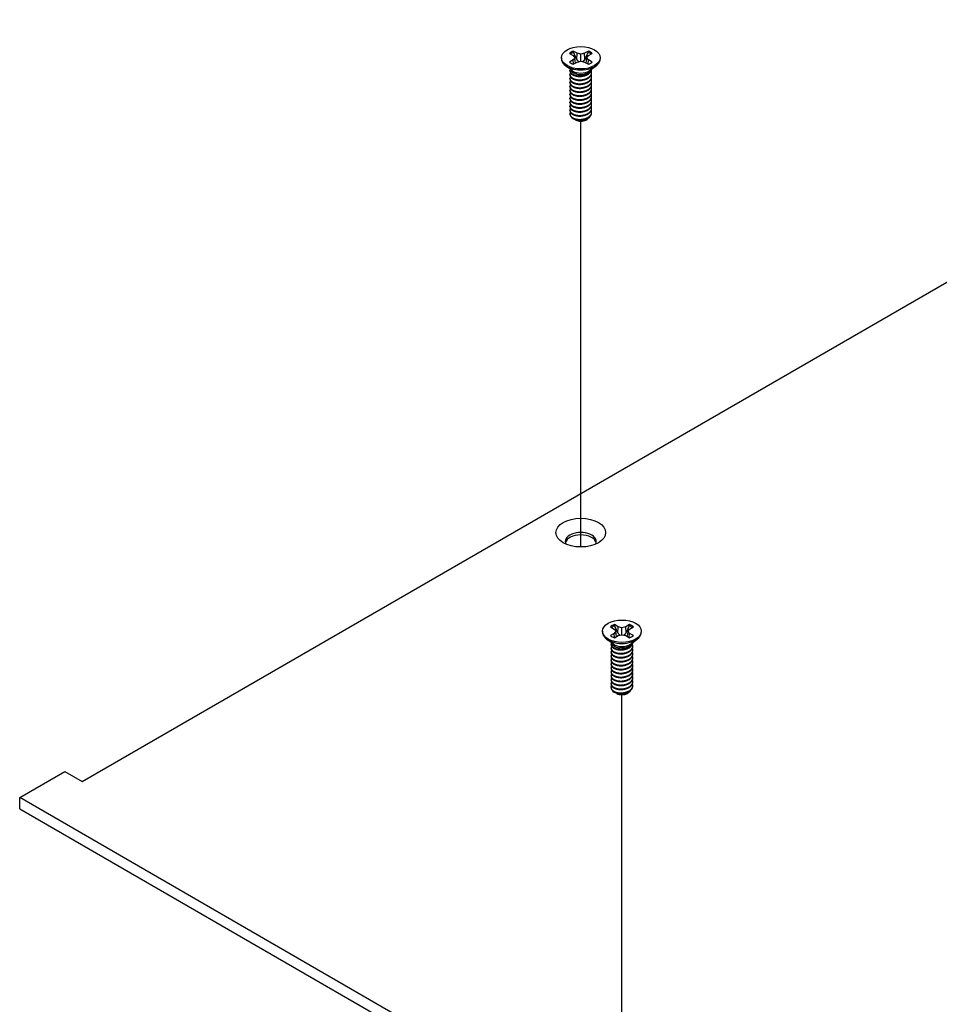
# Model space of a CAD drawing. Header units: millimetres. Extents: x 64 to 1798, y 64 to 1387.
# Tile 58 of 65: x 1208 to 1304, y 1118 to 1221. Entities that reach past the tile are written whole.
import ezdxf

# ---------------------------------------------------------------- set-up
doc = ezdxf.new("R2010")
doc.units = ezdxf.units.MM
doc.header["$LTSCALE"] = 6.666667
doc.layers.add('Tweak Trail (ANSI)', color=7, linetype='Continuous', lineweight=25)
doc.layers.add('Visible (ANSI)', color=7, linetype='Continuous', lineweight=25)

msp = doc.modelspace()

# ---------------------------------------------------------------- linework, layer by layer
at = {"layer": 'Tweak Trail (ANSI)'}
for p, q in [((1266.7254, 1165.6884), (1266.7254, 1210.305)), ((1271.036, 1105.5868), (1271.036, 1150.2034))]:
    msp.add_line(p, q, dxfattribs=at)
at = {"layer": 'Visible (ANSI)'}
for p, q in [((1214.4474, 1141.1212), (1513.0373, 1313.5121)), ((1266.331, 1217.4268), (1265.9351, 1217.6554)), ((1267.5187, 1217.6554), (1267.1228, 1217.4268)), ((1264.6949, 1216.9637), (1264.6949, 1216.8492)), ((1265.529, 1217.4209), (1265.9248, 1217.1923)), ((1265.9248, 1216.7352), (1265.529, 1216.5066)), ((1265.9248, 1217.1923), (1266.0888, 1216.9637)), ((1266.0888, 1216.9637), (1265.9248, 1216.7352)), ((1265.964, 1216.2888), (1265.9248, 1216.7352)), ((1266.1544, 1216.3987), (1266.0888, 1216.9637)), ((1266.2935, 1216.7773), (1266.331, 1217.4268)), ((1266.7269, 1217.3321), (1266.331, 1217.4268)), ((1266.331, 1216.5007), (1266.7269, 1216.5954)), ((1267.1228, 1217.4268), (1266.7269, 1217.3321)), ((1266.7269, 1216.5954), (1266.7269, 1217.3321)), ((1266.7269, 1216.5954), (1267.1228, 1216.5007)), ((1267.1602, 1216.7773), (1267.1228, 1217.4268)), ((1267.2994, 1216.3987), (1267.3649, 1216.9637)), ((1267.3649, 1216.9637), (1267.5289, 1217.1923)), ((1267.5289, 1216.7352), (1267.3649, 1216.9637)), ((1267.4897, 1216.2888), (1267.5289, 1216.7352)), ((1267.5289, 1217.1923), (1267.9248, 1217.4209)), ((1267.9248, 1216.5066), (1267.5289, 1216.7352)), ((1268.7589, 1216.9637), (1268.7589, 1216.8492)), ((1265.8293, 1215.6056), (1265.1241, 1216.1281)), ((1265.589, 1215.5645), (1265.589, 1215.6163)), ((1265.9351, 1216.2721), (1266.331, 1216.5007)), ((1267.1228, 1216.5007), (1267.5187, 1216.2721)), ((1267.6244, 1215.6056), (1268.3297, 1216.1281)), ((1267.8648, 1215.7719), (1267.8648, 1215.7837)), ((1265.589, 1215.1497), (1265.589, 1215.2015)), ((1265.589, 1214.7349), (1265.589, 1214.7868)), ((1266.0251, 1215.3282), (1265.9223, 1215.3876)), ((1267.4864, 1215.3616), (1267.5315, 1215.3876)), ((1267.8648, 1215.3571), (1267.8648, 1215.4089)), ((1267.8648, 1214.9423), (1267.8648, 1214.9941)), ((1267.8648, 1214.5275), (1267.8648, 1214.5794)), ((1265.589, 1214.3201), (1265.589, 1214.372)), ((1265.589, 1213.9053), (1265.589, 1213.9572)), ((1265.589, 1213.4906), (1265.589, 1213.5424)), ((1267.8648, 1214.1127), (1267.8648, 1214.1646)), ((1267.8648, 1213.698), (1267.8648, 1213.7498)), ((1265.589, 1213.0758), (1265.589, 1213.1276)), ((1265.589, 1212.661), (1265.589, 1212.7129)), ((1267.8648, 1213.2832), (1267.8648, 1213.335)), ((1267.8648, 1212.8684), (1267.8648, 1212.9202)), ((1267.8648, 1212.4536), (1267.8648, 1212.5055)), ((1265.589, 1212.2462), (1265.589, 1212.2981)), ((1265.589, 1211.8314), (1265.589, 1211.8833)), ((1265.589, 1211.4167), (1265.589, 1211.4685)), ((1267.8648, 1212.0388), (1267.8648, 1212.0907)), ((1267.8648, 1211.6241), (1267.8648, 1211.6759)), ((1265.589, 1211.0531), (1265.589, 1211.0537)), ((1266.1917, 1210.433), (1266.1245, 1210.4718)), ((1267.2621, 1210.433), (1267.3871, 1210.5052)), ((1267.8648, 1211.2093), (1267.8648, 1211.2611)), ((1269.0054, 1156.8621), (1269.0054, 1156.7476)), ((1269.8395, 1157.3192), (1270.2354, 1157.0906)), ((1270.2354, 1157.0906), (1270.3994, 1156.8621)), ((1270.3994, 1156.8621), (1270.2354, 1156.6335)), ((1270.6415, 1157.3251), (1270.2456, 1157.5537)), ((1270.4649, 1156.297), (1270.3994, 1156.8621)), ((1270.6041, 1156.6757), (1270.6415, 1157.3251)), ((1271.0374, 1157.2305), (1270.6415, 1157.3251)), ((1271.4333, 1157.3251), (1271.0374, 1157.2305)), ((1271.0374, 1156.4937), (1271.0374, 1157.2305)), ((1271.8292, 1157.5537), (1271.4333, 1157.3251)), ((1271.4707, 1156.6757), (1271.4333, 1157.3251)), ((1271.6099, 1156.297), (1271.6755, 1156.8621)), ((1271.6755, 1156.8621), (1271.8394, 1157.0906)), ((1271.8394, 1156.6335), (1271.6755, 1156.8621)), ((1271.8394, 1157.0906), (1272.2353, 1157.3192)), ((1273.0694, 1156.8621), (1273.0694, 1156.7476)), ((1270.1398, 1155.5039), (1269.4346, 1156.0264)), ((1270.2354, 1156.6335), (1269.8395, 1156.4049)), ((1270.2745, 1156.1872), (1270.2354, 1156.6335)), ((1270.2456, 1156.1705), (1270.6415, 1156.399)), ((1270.6415, 1156.399), (1271.0374, 1156.4937)), ((1271.0374, 1156.4937), (1271.4333, 1156.399)), ((1271.4333, 1156.399), (1271.8292, 1156.1705)), ((1271.8003, 1156.1872), (1271.8394, 1156.6335)), ((1272.2353, 1156.4049), (1271.8394, 1156.6335)), ((1271.935, 1155.5039), (1272.6402, 1156.0264)), ((1269.8995, 1155.4628), (1269.8995, 1155.5147)), ((1269.8995, 1155.048), (1269.8995, 1155.0999)), ((1269.8995, 1154.6332), (1269.8995, 1154.6851)), ((1270.3356, 1155.2265), (1270.2328, 1155.2859)), ((1271.797, 1155.2599), (1271.842, 1155.2859)), ((1272.1753, 1155.6702), (1272.1753, 1155.682)), ((1272.1753, 1155.2554), (1272.1753, 1155.3073)), ((1272.1753, 1154.8406), (1272.1753, 1154.8925)), ((1269.8995, 1154.2185), (1269.8995, 1154.2703)), ((1269.8995, 1153.8037), (1269.8995, 1153.8555)), ((1272.1753, 1154.4259), (1272.1753, 1154.4777)), ((1272.1753, 1154.0111), (1272.1753, 1154.0629)), ((1272.1753, 1153.5963), (1272.1753, 1153.6481)), ((1269.8995, 1153.3889), (1269.8995, 1153.4408)), ((1269.8995, 1152.9741), (1269.8995, 1153.026)), ((1269.8995, 1152.5593), (1269.8995, 1152.6112)), ((1272.1753, 1153.1815), (1272.1753, 1153.2334)), ((1272.1753, 1152.7667), (1272.1753, 1152.8186)), ((1269.8995, 1152.1446), (1269.8995, 1152.1964)), ((1269.8995, 1151.7298), (1269.8995, 1151.7816)), ((1272.1753, 1152.352), (1272.1753, 1152.4038)), ((1272.1753, 1151.9372), (1272.1753, 1151.989)), ((1272.1753, 1151.5224), (1272.1753, 1151.5742)), ((1269.8995, 1151.315), (1269.8995, 1151.3669)), ((1269.8995, 1150.9515), (1269.8995, 1150.9521)), ((1272.1753, 1151.1076), (1272.1753, 1151.1595)), ((1270.5022, 1150.3314), (1270.435, 1150.3702)), ((1271.5726, 1150.3314), (1271.6976, 1150.4035)), ((1207.9098, 1139.4206), (1212.6514, 1142.1581)), ((1212.6514, 1142.1581), (1214.4474, 1141.1212)), ((1441.9856, 1004.2769), (1207.9098, 1139.4206)), ((1207.9098, 1138.2426), (1207.9098, 1139.4206)), ((1207.9098, 1138.2426), (1441.9856, 1003.0989))]:
    msp.add_line(p, q, dxfattribs=at)
for centre, major_axis in [((1266.7269, 1216.9637), (-2.032, 0)), ((1266.7269, 1167.1901), (2.601, 0)), ((1271.0374, 1156.8621), (-2.032, 0))]:
    msp.add_ellipse(centre, major_axis=major_axis, ratio=0.57735027, dxfattribs=at)
for centre, major_axis, start_param, end_param in [((1266.7269, 1216.9637), (-1.4359, 0), 5.29642922, 5.69914506), ((1266.7269, 1216.9637), (-1.4359, 0), 3.7256329, 4.12834874), ((1266.7269, 1216.8492), (2.032, 0), 3.14159265, 6.28318531), ((1266.7269, 1216.85), (1.3986, 0), 2.15828086, 2.46214233), ((1266.7269, 1216.85), (1.3986, 0), 0.67945032, 0.98331179), ((1266.7269, 1216.9637), (1.4359, 0), 3.7256329, 4.12834874), ((1266.7269, 1215.8521), (-1.1379, 0), 0.11253944, 3.02905321), ((1266.7269, 1216.0094), (-1.1379, 0), 0.66197837, 2.47961428), ((1266.7269, 1216.9637), (1.4359, 0), 5.29642922, 5.69914506), ((1266.7269, 1211.0531), (-1.1379, 0), 0, 0.78539816), ((1266.7269, 1210.742), (-0.7569, 0), 0.78539816, 2.35619449), ((1266.7269, 1166.274), (1.6256, 0), 5.96691699, 9.74104627), ((1266.7269, 1166.0121), (1.6256, 0), 0.13995372, 3.00163893), ((1271.0374, 1156.7476), (2.032, 0), 3.14159265, 6.28318531), ((1271.0374, 1156.8621), (-1.4359, 0), 5.29642922, 5.69914506), ((1271.0374, 1156.7484), (1.3986, 0), 2.15828086, 2.46214233), ((1271.0374, 1156.7484), (1.3986, 0), 0.67945032, 0.98331179), ((1271.0374, 1156.8621), (-1.4359, 0), 3.7256329, 4.12834874), ((1271.0374, 1156.8621), (1.4359, 0), 3.7256329, 4.12834874), ((1271.0374, 1156.8621), (1.4359, 0), 5.29642922, 5.69914506), ((1271.0374, 1155.7505), (-1.1379, 0), 0.11253944, 3.02905321), ((1271.0374, 1155.9078), (-1.1379, 0), 0.66197837, 2.47961428), ((1271.0374, 1150.9515), (-1.1379, 0), 0, 0.78539816), ((1271.0374, 1150.6404), (-0.7569, 0), 0.78539816, 2.35619449)]:
    msp.add_ellipse(centre, major_axis=major_axis, ratio=0.57735027, start_param=start_param, end_param=end_param, dxfattribs=at)
for points, weights in [([(1265.9517, 1217.5221), (1265.9435, 1217.5879), (1265.9351, 1217.6554)], [1.01218915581, 1.01172679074, 1.01110160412]), ([(1267.5021, 1217.5221), (1267.5103, 1217.5879), (1267.5187, 1217.6554)], [1.01218915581, 1.01172679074, 1.01110160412]), ([(1265.9517, 1217.5221), (1266.1635, 1217.0594), (1266.2935, 1216.7773)], [1.53696783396, 1.9683578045, 2.37346205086]), ([(1266.2935, 1216.7773), (1266.4111, 1216.6373), (1266.5025, 1216.5417)], [2.07391766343, 2.27571812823, 2.43161931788]), ([(1266.9512, 1216.5417), (1267.0427, 1216.6373), (1267.1602, 1216.7773)], [2.43161931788, 2.27571812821, 2.07391766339]), ([(1267.1602, 1216.7773), (1267.2902, 1217.0594), (1267.5021, 1217.5221)], [2.37346205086, 1.9683578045, 1.53696783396]), ([(1267.5315, 1215.3067), (1267.8382, 1215.5065), (1267.8629, 1215.7823)], [1, 0.907347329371, 0.942846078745]), ([(1267.5315, 1215.2548), (1267.8648, 1215.4721), (1267.8648, 1215.7719)], [1, 0.900099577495, 0.949184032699]), ([(1267.5315, 1214.8919), (1267.9916, 1215.1918), (1267.8285, 1215.5898)], [1, 0.867144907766, 0.997779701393]), ([(1267.5315, 1214.8401), (1267.8648, 1215.0573), (1267.8648, 1215.3571)], [1, 0.900099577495, 0.949184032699]), ([(1267.5315, 1214.4771), (1267.9916, 1214.777), (1267.8285, 1215.175)], [1, 0.867144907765, 0.997779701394]), ([(1267.5315, 1214.4253), (1267.8648, 1214.6425), (1267.8648, 1214.9423)], [1, 0.900099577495, 0.949184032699]), ([(1267.5315, 1214.0624), (1267.9916, 1214.3622), (1267.8285, 1214.7603)], [1, 0.867144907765, 0.997779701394]), ([(1267.5315, 1214.0105), (1267.8648, 1214.2277), (1267.8648, 1214.5275)], [1, 0.900099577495, 0.949184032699]), ([(1267.5315, 1213.6476), (1267.9916, 1213.9474), (1267.8285, 1214.3455)], [1, 0.867144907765, 0.997779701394]), ([(1267.5315, 1213.5957), (1267.8648, 1213.8129), (1267.8648, 1214.1127)], [1, 0.900099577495, 0.949184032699]), ([(1267.5315, 1213.2328), (1267.9916, 1213.5326), (1267.8285, 1213.9307)], [1, 0.867144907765, 0.997779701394]), ([(1267.5315, 1213.1809), (1267.8648, 1213.3982), (1267.8648, 1213.698)], [1, 0.900099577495, 0.949184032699]), ([(1267.5315, 1212.818), (1267.9916, 1213.1179), (1267.8285, 1213.5159)], [1, 0.867144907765, 0.997779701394]), ([(1267.5315, 1212.7662), (1267.8648, 1212.9834), (1267.8648, 1213.2832)], [1, 0.900099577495, 0.949184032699]), ([(1267.5315, 1212.4032), (1267.9916, 1212.7031), (1267.8285, 1213.1011)], [1, 0.867144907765, 0.997779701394]), ([(1267.5315, 1212.3514), (1267.8648, 1212.5686), (1267.8648, 1212.8684)], [1, 0.900099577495, 0.949184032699]), ([(1267.5315, 1211.9885), (1267.9916, 1212.2883), (1267.8285, 1212.6864)], [1, 0.867144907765, 0.997779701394]), ([(1267.5315, 1211.9366), (1267.8648, 1212.1538), (1267.8648, 1212.4536)], [1, 0.900099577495, 0.949184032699]), ([(1267.5315, 1211.5737), (1267.9916, 1211.8735), (1267.8285, 1212.2716)], [1, 0.867144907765, 0.997779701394]), ([(1267.5315, 1211.5218), (1267.8648, 1211.739), (1267.8648, 1212.0388)], [1, 0.900099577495, 0.949184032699]), ([(1267.5315, 1211.1589), (1267.9916, 1211.4587), (1267.8285, 1211.8568)], [1, 0.867144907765, 0.997779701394]), ([(1267.5315, 1211.107), (1267.8648, 1211.3243), (1267.8648, 1211.6241)], [1, 0.900099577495, 0.949184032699]), ([(1267.5315, 1210.7441), (1267.9916, 1211.044), (1267.8285, 1211.442)], [1, 0.867144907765, 0.997779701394]), ([(1267.5315, 1210.6923), (1267.8648, 1210.9095), (1267.8648, 1211.2093)], [1, 0.900099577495, 0.949184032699]), ([(1270.2622, 1157.4205), (1270.254, 1157.4862), (1270.2456, 1157.5537)], [1.01218915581, 1.01172679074, 1.01110160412]), ([(1270.2622, 1157.4205), (1270.4741, 1156.9577), (1270.6041, 1156.6757)], [1.53696783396, 1.9683578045, 2.37346205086]), ([(1271.4707, 1156.6757), (1271.6008, 1156.9577), (1271.8126, 1157.4205)], [2.37346205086, 1.9683578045, 1.53696783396]), ([(1271.8126, 1157.4205), (1271.8208, 1157.4862), (1271.8292, 1157.5537)], [1.01218915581, 1.01172679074, 1.01110160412]), ([(1270.6041, 1156.6757), (1270.7216, 1156.5357), (1270.8131, 1156.44)], [2.07391766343, 2.27571812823, 2.43161931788]), ([(1271.2618, 1156.44), (1271.3532, 1156.5357), (1271.4707, 1156.6757)], [2.43161931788, 2.27571812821, 2.07391766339]), ([(1271.842, 1155.205), (1272.1487, 1155.4049), (1272.1735, 1155.6806)], [1, 0.907347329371, 0.942846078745]), ([(1271.842, 1155.1532), (1272.1753, 1155.3704), (1272.1753, 1155.6702)], [1, 0.900099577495, 0.949184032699]), ([(1271.842, 1154.7903), (1272.3021, 1155.0901), (1272.139, 1155.4882)], [1, 0.867144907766, 0.997779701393]), ([(1271.842, 1154.7384), (1272.1753, 1154.9556), (1272.1753, 1155.2554)], [1, 0.900099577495, 0.949184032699]), ([(1271.842, 1154.3755), (1272.3021, 1154.6753), (1272.139, 1155.0734)], [1, 0.867144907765, 0.997779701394]), ([(1271.842, 1154.3236), (1272.1753, 1154.5408), (1272.1753, 1154.8406)], [1, 0.900099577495, 0.949184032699]), ([(1271.842, 1153.9607), (1272.3021, 1154.2605), (1272.139, 1154.6586)], [1, 0.867144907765, 0.997779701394]), ([(1271.842, 1153.9088), (1272.1753, 1154.1261), (1272.1753, 1154.4259)], [1, 0.900099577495, 0.949184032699]), ([(1271.842, 1153.5459), (1272.3021, 1153.8458), (1272.139, 1154.2438)], [1, 0.867144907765, 0.997779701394]), ([(1271.842, 1153.4941), (1272.1753, 1153.7113), (1272.1753, 1154.0111)], [1, 0.900099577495, 0.949184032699]), ([(1271.842, 1153.1311), (1272.3021, 1153.431), (1272.139, 1153.829)], [1, 0.867144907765, 0.997779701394]), ([(1271.842, 1153.0793), (1272.1753, 1153.2965), (1272.1753, 1153.5963)], [1, 0.900099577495, 0.949184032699]), ([(1271.842, 1152.7164), (1272.3021, 1153.0162), (1272.139, 1153.4143)], [1, 0.867144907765, 0.997779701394]), ([(1271.842, 1152.6645), (1272.1753, 1152.8817), (1272.1753, 1153.1815)], [1, 0.900099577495, 0.949184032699]), ([(1271.842, 1152.3016), (1272.3021, 1152.6014), (1272.139, 1152.9995)], [1, 0.867144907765, 0.997779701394]), ([(1271.842, 1152.2497), (1272.1753, 1152.4669), (1272.1753, 1152.7667)], [1, 0.900099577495, 0.949184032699]), ([(1271.842, 1151.8868), (1272.3021, 1152.1866), (1272.139, 1152.5847)], [1, 0.867144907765, 0.997779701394]), ([(1271.842, 1151.8349), (1272.1753, 1152.0522), (1272.1753, 1152.352)], [1, 0.900099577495, 0.949184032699]), ([(1271.842, 1151.472), (1272.3021, 1151.7719), (1272.139, 1152.1699)], [1, 0.867144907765, 0.997779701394]), ([(1271.842, 1151.4202), (1272.1753, 1151.6374), (1272.1753, 1151.9372)], [1, 0.900099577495, 0.949184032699]), ([(1271.842, 1151.0572), (1272.3021, 1151.3571), (1272.139, 1151.7551)], [1, 0.867144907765, 0.997779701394]), ([(1271.842, 1151.0054), (1272.1753, 1151.2226), (1272.1753, 1151.5224)], [1, 0.900099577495, 0.949184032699]), ([(1271.842, 1150.6424), (1272.3021, 1150.9423), (1272.139, 1151.3404)], [1, 0.867144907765, 0.997779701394]), ([(1271.842, 1150.5906), (1272.1753, 1150.8078), (1272.1753, 1151.1076)], [1, 0.900099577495, 0.949184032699])]:
    msp.add_rational_spline(points, weights, degree=2, dxfattribs=at)
for points, weights, knots in [([(1265.6095, 1215.7277), (1265.56, 1215.5952), (1265.6277, 1215.4629), (1265.7978, 1215.1311), (1266.4324, 1215.0675), (1267.067, 1215.0039), (1267.5315, 1215.3067)], [0.934199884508, 0.941930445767, 1, 0.866025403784, 1, 0.866025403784, 1], [0.7871516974, 0.7871516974, 0.7871516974, 0.7916666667, 0.7916666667, 0.8020833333, 0.8020833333, 0.8125, 0.8125, 0.8125]), ([(1265.589, 1215.5645), (1265.589, 1215.4868), (1265.6277, 1215.4111), (1265.7978, 1215.0793), (1266.4324, 1215.0157), (1267.067, 1214.9521), (1267.5315, 1215.2548)], [0.949184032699, 0.965925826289, 1, 0.866025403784, 1, 0.866025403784, 1], [0.7265173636, 0.7265173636, 0.7265173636, 0.7291666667, 0.7291666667, 0.7395833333, 0.7395833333, 0.75, 0.75, 0.75]), ([(1265.6441, 1215.3822), (1265.5407, 1215.2179), (1265.6277, 1215.0482), (1265.7978, 1214.7164), (1266.4324, 1214.6527), (1267.067, 1214.5891), (1267.5315, 1214.8919)], [0.933615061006, 0.926660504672, 1, 0.866025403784, 1, 0.866025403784, 1], [0.7234644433, 0.7234644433, 0.7234644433, 0.7291666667, 0.7291666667, 0.7395833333, 0.7395833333, 0.75, 0.75, 0.75]), ([(1265.6441, 1214.9674), (1265.5407, 1214.8031), (1265.6277, 1214.6334), (1265.7978, 1214.3016), (1266.4324, 1214.238), (1267.067, 1214.1744), (1267.5315, 1214.4771)], [0.933615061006, 0.926660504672, 1, 0.866025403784, 1, 0.866025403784, 1], [0.6609644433, 0.6609644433, 0.6609644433, 0.6666666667, 0.6666666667, 0.6770833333, 0.6770833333, 0.6875, 0.6875, 0.6875]), ([(1265.6441, 1214.5526), (1265.5407, 1214.3884), (1265.6277, 1214.2186), (1265.7978, 1213.8868), (1266.4324, 1213.8232), (1267.067, 1213.7596), (1267.5315, 1214.0624)], [0.933615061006, 0.926660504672, 1, 0.866025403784, 1, 0.866025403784, 1], [0.5984644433, 0.5984644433, 0.5984644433, 0.6041666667, 0.6041666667, 0.6145833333, 0.6145833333, 0.625, 0.625, 0.625]), ([(1265.589, 1215.1497), (1265.589, 1215.072), (1265.6277, 1214.9963), (1265.7978, 1214.6645), (1266.4324, 1214.6009), (1267.067, 1214.5373), (1267.5315, 1214.8401)], [0.949184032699, 0.965925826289, 1, 0.866025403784, 1, 0.866025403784, 1], [0.6640173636, 0.6640173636, 0.6640173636, 0.6666666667, 0.6666666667, 0.6770833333, 0.6770833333, 0.6875, 0.6875, 0.6875]), ([(1265.589, 1214.7349), (1265.589, 1214.6572), (1265.6277, 1214.5815), (1265.7978, 1214.2497), (1266.4324, 1214.1861), (1267.067, 1214.1225), (1267.5315, 1214.4253)], [0.949184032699, 0.965925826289, 1, 0.866025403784, 1, 0.866025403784, 1], [0.6015173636, 0.6015173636, 0.6015173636, 0.6041666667, 0.6041666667, 0.6145833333, 0.6145833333, 0.625, 0.625, 0.625]), ([(1266.3335, 1215.0282), (1266.4224, 1215.0075), (1266.5213, 1214.9999), (1266.717, 1214.9849), (1266.9139, 1215.0301)], [0.94987621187, 0.966622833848, 1, 0.936018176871, 0.933147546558], [0.73698822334, 0.73698822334, 0.73698822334, 0.73958333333, 0.73958333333, 0.74455798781, 0.74455798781, 0.74455798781]), ([(1266.3335, 1214.6134), (1266.4224, 1214.5927), (1266.5213, 1214.5852), (1266.717, 1214.5702), (1266.9139, 1214.6153)], [0.94987621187, 0.966622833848, 1, 0.936018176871, 0.933147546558], [0.67448822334, 0.67448822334, 0.67448822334, 0.67708333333, 0.67708333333, 0.68205798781, 0.68205798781, 0.68205798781]), ([(1265.6441, 1214.1378), (1265.5407, 1213.9736), (1265.6277, 1213.8038), (1265.7978, 1213.472), (1266.4324, 1213.4084), (1267.067, 1213.3448), (1267.5315, 1213.6476)], [0.933615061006, 0.926660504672, 1, 0.866025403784, 1, 0.866025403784, 1], [0.5359644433, 0.5359644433, 0.5359644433, 0.5416666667, 0.5416666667, 0.5520833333, 0.5520833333, 0.5625, 0.5625, 0.5625]), ([(1265.6441, 1213.7231), (1265.5407, 1213.5588), (1265.6277, 1213.389), (1265.7978, 1213.0572), (1266.4324, 1212.9936), (1267.067, 1212.93), (1267.5315, 1213.2328)], [0.933615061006, 0.926660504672, 1, 0.866025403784, 1, 0.866025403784, 1], [0.4734644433, 0.4734644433, 0.4734644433, 0.4791666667, 0.4791666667, 0.4895833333, 0.4895833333, 0.5, 0.5, 0.5]), ([(1265.589, 1214.3201), (1265.589, 1214.2424), (1265.6277, 1214.1668), (1265.7978, 1213.8349), (1266.4324, 1213.7713), (1267.067, 1213.7077), (1267.5315, 1214.0105)], [0.949184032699, 0.965925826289, 1, 0.866025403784, 1, 0.866025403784, 1], [0.5390173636, 0.5390173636, 0.5390173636, 0.5416666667, 0.5416666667, 0.5520833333, 0.5520833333, 0.5625, 0.5625, 0.5625]), ([(1265.589, 1213.9053), (1265.589, 1213.8276), (1265.6277, 1213.752), (1265.7978, 1213.4202), (1266.4324, 1213.3566), (1267.067, 1213.2929), (1267.5315, 1213.5957)], [0.949184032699, 0.965925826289, 1, 0.866025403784, 1, 0.866025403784, 1], [0.4765173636, 0.4765173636, 0.4765173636, 0.4791666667, 0.4791666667, 0.4895833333, 0.4895833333, 0.5, 0.5, 0.5]), ([(1265.589, 1213.4906), (1265.589, 1213.4129), (1265.6277, 1213.3372), (1265.7978, 1213.0054), (1266.4324, 1212.9418), (1267.067, 1212.8782), (1267.5315, 1213.1809)], [0.949184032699, 0.965925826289, 1, 0.866025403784, 1, 0.866025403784, 1], [0.4140173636, 0.4140173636, 0.4140173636, 0.4166666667, 0.4166666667, 0.4270833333, 0.4270833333, 0.4375, 0.4375, 0.4375]), ([(1266.3335, 1214.1986), (1266.4224, 1214.178), (1266.5213, 1214.1704), (1266.717, 1214.1554), (1266.9139, 1214.2006)], [0.949876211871, 0.966622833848, 1, 0.936018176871, 0.933147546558], [0.61198822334, 0.61198822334, 0.61198822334, 0.61458333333, 0.61458333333, 0.61955798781, 0.61955798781, 0.61955798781]), ([(1266.3335, 1213.7839), (1266.4224, 1213.7632), (1266.5213, 1213.7556), (1266.717, 1213.7406), (1266.9139, 1213.7858)], [0.94987621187, 0.966622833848, 1, 0.936018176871, 0.933147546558], [0.54948822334, 0.54948822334, 0.54948822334, 0.55208333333, 0.55208333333, 0.55705798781, 0.55705798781, 0.55705798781]), ([(1265.6441, 1213.3083), (1265.5407, 1213.144), (1265.6277, 1212.9743), (1265.7978, 1212.6424), (1266.4324, 1212.5788), (1267.067, 1212.5152), (1267.5315, 1212.818)], [0.933615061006, 0.926660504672, 1, 0.866025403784, 1, 0.866025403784, 1], [0.4109644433, 0.4109644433, 0.4109644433, 0.4166666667, 0.4166666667, 0.4270833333, 0.4270833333, 0.4375, 0.4375, 0.4375]), ([(1265.6441, 1212.8935), (1265.5407, 1212.7292), (1265.6277, 1212.5595), (1265.7978, 1212.2277), (1266.4324, 1212.1641), (1267.067, 1212.1005), (1267.5315, 1212.4032)], [0.933615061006, 0.926660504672, 1, 0.866025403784, 1, 0.866025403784, 1], [0.3484644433, 0.3484644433, 0.3484644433, 0.3541666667, 0.3541666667, 0.3645833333, 0.3645833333, 0.375, 0.375, 0.375]), ([(1265.6441, 1212.4787), (1265.5407, 1212.3145), (1265.6277, 1212.1447), (1265.7978, 1211.8129), (1266.4324, 1211.7493), (1267.067, 1211.6857), (1267.5315, 1211.9885)], [0.933615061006, 0.926660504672, 1, 0.866025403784, 1, 0.866025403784, 1], [0.2859644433, 0.2859644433, 0.2859644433, 0.2916666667, 0.2916666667, 0.3020833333, 0.3020833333, 0.3125, 0.3125, 0.3125]), ([(1265.589, 1213.0758), (1265.589, 1212.9981), (1265.6277, 1212.9224), (1265.7978, 1212.5906), (1266.4324, 1212.527), (1267.067, 1212.4634), (1267.5315, 1212.7662)], [0.949184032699, 0.965925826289, 1, 0.866025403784, 1, 0.866025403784, 1], [0.3515173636, 0.3515173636, 0.3515173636, 0.3541666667, 0.3541666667, 0.3645833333, 0.3645833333, 0.375, 0.375, 0.375]), ([(1265.589, 1212.661), (1265.589, 1212.5833), (1265.6277, 1212.5076), (1265.7978, 1212.1758), (1266.4324, 1212.1122), (1267.067, 1212.0486), (1267.5315, 1212.3514)], [0.949184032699, 0.965925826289, 1, 0.866025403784, 1, 0.866025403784, 1], [0.2890173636, 0.2890173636, 0.2890173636, 0.2916666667, 0.2916666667, 0.3020833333, 0.3020833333, 0.3125, 0.3125, 0.3125]), ([(1266.3335, 1213.3691), (1266.4224, 1213.3484), (1266.5213, 1213.3408), (1266.717, 1213.3258), (1266.9139, 1213.371)], [0.94987621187, 0.966622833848, 1, 0.936018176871, 0.933147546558], [0.48698822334, 0.48698822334, 0.48698822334, 0.48958333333, 0.48958333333, 0.49455798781, 0.49455798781, 0.49455798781]), ([(1266.3335, 1212.9543), (1266.4224, 1212.9336), (1266.5213, 1212.926), (1266.717, 1212.911), (1266.9139, 1212.9562)], [0.949876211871, 0.966622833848, 1, 0.936018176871, 0.933147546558], [0.42448822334, 0.42448822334, 0.42448822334, 0.42708333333, 0.42708333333, 0.43205798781, 0.43205798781, 0.43205798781]), ([(1266.3335, 1212.5395), (1266.4224, 1212.5188), (1266.5213, 1212.5113), (1266.717, 1212.4963), (1266.9139, 1212.5414)], [0.94987621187, 0.966622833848, 1, 0.936018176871, 0.933147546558], [0.36198822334, 0.36198822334, 0.36198822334, 0.36458333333, 0.36458333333, 0.36955798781, 0.36955798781, 0.36955798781]), ([(1265.6441, 1212.0639), (1265.5407, 1211.8997), (1265.6277, 1211.7299), (1265.7978, 1211.3981), (1266.4324, 1211.3345), (1267.067, 1211.2709), (1267.5315, 1211.5737)], [0.933615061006, 0.926660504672, 1, 0.866025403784, 1, 0.866025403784, 1], [0.2234644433, 0.2234644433, 0.2234644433, 0.2291666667, 0.2291666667, 0.2395833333, 0.2395833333, 0.25, 0.25, 0.25]), ([(1265.6441, 1211.6492), (1265.5407, 1211.4849), (1265.6277, 1211.3151), (1265.7978, 1210.9833), (1266.4324, 1210.9197), (1267.067, 1210.8561), (1267.5315, 1211.1589)], [0.933615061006, 0.926660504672, 1, 0.866025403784, 1, 0.866025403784, 1], [0.1609644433, 0.1609644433, 0.1609644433, 0.1666666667, 0.1666666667, 0.1770833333, 0.1770833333, 0.1875, 0.1875, 0.1875]), ([(1265.589, 1212.2462), (1265.589, 1212.1685), (1265.6277, 1212.0929), (1265.7978, 1211.761), (1266.4324, 1211.6974), (1267.067, 1211.6338), (1267.5315, 1211.9366)], [0.949184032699, 0.965925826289, 1, 0.866025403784, 1, 0.866025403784, 1], [0.2265173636, 0.2265173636, 0.2265173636, 0.2291666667, 0.2291666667, 0.2395833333, 0.2395833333, 0.25, 0.25, 0.25]), ([(1265.589, 1211.8314), (1265.589, 1211.7537), (1265.6277, 1211.6781), (1265.7978, 1211.3463), (1266.4324, 1211.2827), (1267.067, 1211.219), (1267.5315, 1211.5218)], [0.949184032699, 0.965925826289, 1, 0.866025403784, 1, 0.866025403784, 1], [0.1640173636, 0.1640173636, 0.1640173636, 0.1666666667, 0.1666666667, 0.1770833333, 0.1770833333, 0.1875, 0.1875, 0.1875]), ([(1265.589, 1211.4167), (1265.589, 1211.339), (1265.6277, 1211.2633), (1265.7978, 1210.9315), (1266.4324, 1210.8679), (1267.067, 1210.8043), (1267.5315, 1211.107)], [0.949184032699, 0.965925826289, 1, 0.866025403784, 1, 0.866025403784, 1], [0.1015173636, 0.1015173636, 0.1015173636, 0.1041666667, 0.1041666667, 0.1145833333, 0.1145833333, 0.125, 0.125, 0.125]), ([(1266.3335, 1212.1247), (1266.4224, 1212.1041), (1266.5213, 1212.0965), (1266.717, 1212.0815), (1266.9139, 1212.1267)], [0.94987621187, 0.966622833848, 1, 0.936018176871, 0.933147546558], [0.29948822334, 0.29948822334, 0.29948822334, 0.30208333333, 0.30208333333, 0.30705798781, 0.30705798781, 0.30705798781]), ([(1266.3335, 1211.71), (1266.4224, 1211.6893), (1266.5213, 1211.6817), (1266.717, 1211.6667), (1266.9139, 1211.7119)], [0.949876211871, 0.966622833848, 1, 0.936018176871, 0.933147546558], [0.23698822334, 0.23698822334, 0.23698822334, 0.23958333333, 0.23958333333, 0.24455798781, 0.24455798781, 0.24455798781]), ([(1265.589, 1211.0591), (1265.5876, 1210.9787), (1265.6277, 1210.9004), (1265.7978, 1210.5685), (1266.4324, 1210.5049), (1267.067, 1210.4413), (1267.5315, 1210.7441)], [0.948065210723, 0.96476686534, 1, 0.866025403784, 1, 0.866025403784, 1], [0.1014272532, 0.1014272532, 0.1014272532, 0.1041666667, 0.1041666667, 0.1145833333, 0.1145833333, 0.125, 0.125, 0.125]), ([(1265.9223, 1210.5886), (1266.1379, 1210.4826), (1266.4324, 1210.4531), (1267.067, 1210.3895), (1267.5315, 1210.6923)], [0.933012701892, 0.933012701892, 1, 0.866025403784, 1], [0.046875, 0.046875, 0.046875, 0.0520833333, 0.0520833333, 0.0625, 0.0625, 0.0625]), ([(1266.3335, 1211.2952), (1266.4224, 1211.2745), (1266.5213, 1211.2669), (1266.717, 1211.2519), (1266.9139, 1211.2971)], [0.949876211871, 0.966622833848, 1, 0.936018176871, 0.933147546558], [0.17448822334, 0.17448822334, 0.17448822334, 0.17708333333, 0.17708333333, 0.18205798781, 0.18205798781, 0.18205798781]), ([(1266.3335, 1210.8804), (1266.4224, 1210.8597), (1266.5213, 1210.8521), (1266.717, 1210.8371), (1266.9139, 1210.8823)], [0.949876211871, 0.966622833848, 1, 0.936018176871, 0.933147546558], [0.11198822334, 0.11198822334, 0.11198822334, 0.11458333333, 0.11458333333, 0.11955798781, 0.11955798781, 0.11955798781]), ([(1266.3335, 1210.4656), (1266.4224, 1210.4449), (1266.5213, 1210.4374), (1266.717, 1210.4224), (1266.9139, 1210.4675)], [0.94987621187, 0.966622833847, 1, 0.936018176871, 0.933147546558], [0.04948822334, 0.04948822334, 0.04948822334, 0.05208333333, 0.05208333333, 0.05705798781, 0.05705798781, 0.05705798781]), ([(1269.9546, 1155.2805), (1269.8513, 1155.1163), (1269.9383, 1154.9465), (1270.1083, 1154.6147), (1270.7429, 1154.5511), (1271.3775, 1154.4875), (1271.842, 1154.7903)], [0.933615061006, 0.926660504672, 1, 0.866025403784, 1, 0.866025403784, 1], [0.7234644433, 0.7234644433, 0.7234644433, 0.7291666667, 0.7291666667, 0.7395833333, 0.7395833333, 0.75, 0.75, 0.75]), ([(1269.9546, 1154.8657), (1269.8513, 1154.7015), (1269.9383, 1154.5317), (1270.1083, 1154.1999), (1270.7429, 1154.1363), (1271.3775, 1154.0727), (1271.842, 1154.3755)], [0.933615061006, 0.926660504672, 1, 0.866025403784, 1, 0.866025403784, 1], [0.6609644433, 0.6609644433, 0.6609644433, 0.6666666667, 0.6666666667, 0.6770833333, 0.6770833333, 0.6875, 0.6875, 0.6875]), ([(1269.9201, 1155.6261), (1269.8705, 1155.4935), (1269.9383, 1155.3613), (1270.1083, 1155.0295), (1270.7429, 1154.9659), (1271.3775, 1154.9023), (1271.842, 1155.205)], [0.934199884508, 0.941930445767, 1, 0.866025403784, 1, 0.866025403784, 1], [0.7871516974, 0.7871516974, 0.7871516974, 0.7916666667, 0.7916666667, 0.8020833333, 0.8020833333, 0.8125, 0.8125, 0.8125]), ([(1269.8995, 1155.4628), (1269.8995, 1155.3851), (1269.9383, 1155.3094), (1270.1083, 1154.9776), (1270.7429, 1154.914), (1271.3775, 1154.8504), (1271.842, 1155.1532)], [0.949184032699, 0.965925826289, 1, 0.866025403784, 1, 0.866025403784, 1], [0.7265173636, 0.7265173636, 0.7265173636, 0.7291666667, 0.7291666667, 0.7395833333, 0.7395833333, 0.75, 0.75, 0.75]), ([(1269.8995, 1155.048), (1269.8995, 1154.9703), (1269.9383, 1154.8947), (1270.1083, 1154.5628), (1270.7429, 1154.4992), (1271.3775, 1154.4356), (1271.842, 1154.7384)], [0.949184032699, 0.965925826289, 1, 0.866025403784, 1, 0.866025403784, 1], [0.6640173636, 0.6640173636, 0.6640173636, 0.6666666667, 0.6666666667, 0.6770833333, 0.6770833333, 0.6875, 0.6875, 0.6875]), ([(1270.6441, 1154.9265), (1270.733, 1154.9059), (1270.8318, 1154.8983), (1271.0276, 1154.8833), (1271.2245, 1154.9285)], [0.94987621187, 0.966622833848, 1, 0.936018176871, 0.933147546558], [0.73698822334, 0.73698822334, 0.73698822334, 0.73958333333, 0.73958333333, 0.74455798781, 0.74455798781, 0.74455798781]), ([(1269.9546, 1154.451), (1269.8513, 1154.2867), (1269.9383, 1154.1169), (1270.1083, 1153.7851), (1270.7429, 1153.7215), (1271.3775, 1153.6579), (1271.842, 1153.9607)], [0.933615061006, 0.926660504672, 1, 0.866025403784, 1, 0.866025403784, 1], [0.5984644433, 0.5984644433, 0.5984644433, 0.6041666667, 0.6041666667, 0.6145833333, 0.6145833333, 0.625, 0.625, 0.625]), ([(1269.9546, 1154.0362), (1269.8513, 1153.8719), (1269.9383, 1153.7022), (1270.1083, 1153.3703), (1270.7429, 1153.3067), (1271.3775, 1153.2431), (1271.842, 1153.5459)], [0.933615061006, 0.926660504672, 1, 0.866025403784, 1, 0.866025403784, 1], [0.5359644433, 0.5359644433, 0.5359644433, 0.5416666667, 0.5416666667, 0.5520833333, 0.5520833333, 0.5625, 0.5625, 0.5625]), ([(1269.8995, 1154.6332), (1269.8995, 1154.5555), (1269.9383, 1154.4799), (1270.1083, 1154.1481), (1270.7429, 1154.0845), (1271.3775, 1154.0208), (1271.842, 1154.3236)], [0.949184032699, 0.965925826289, 1, 0.866025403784, 1, 0.866025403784, 1], [0.6015173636, 0.6015173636, 0.6015173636, 0.6041666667, 0.6041666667, 0.6145833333, 0.6145833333, 0.625, 0.625, 0.625]), ([(1269.8995, 1154.2185), (1269.8995, 1154.1408), (1269.9383, 1154.0651), (1270.1083, 1153.7333), (1270.7429, 1153.6697), (1271.3775, 1153.6061), (1271.842, 1153.9088)], [0.949184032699, 0.965925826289, 1, 0.866025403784, 1, 0.866025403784, 1], [0.5390173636, 0.5390173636, 0.5390173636, 0.5416666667, 0.5416666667, 0.5520833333, 0.5520833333, 0.5625, 0.5625, 0.5625]), ([(1269.8995, 1153.8037), (1269.8995, 1153.726), (1269.9383, 1153.6503), (1270.1083, 1153.3185), (1270.7429, 1153.2549), (1271.3775, 1153.1913), (1271.842, 1153.4941)], [0.949184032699, 0.965925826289, 1, 0.866025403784, 1, 0.866025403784, 1], [0.4765173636, 0.4765173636, 0.4765173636, 0.4791666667, 0.4791666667, 0.4895833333, 0.4895833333, 0.5, 0.5, 0.5]), ([(1270.6441, 1154.5118), (1270.733, 1154.4911), (1270.8318, 1154.4835), (1271.0276, 1154.4685), (1271.2245, 1154.5137)], [0.94987621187, 0.966622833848, 1, 0.936018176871, 0.933147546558], [0.67448822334, 0.67448822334, 0.67448822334, 0.67708333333, 0.67708333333, 0.68205798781, 0.68205798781, 0.68205798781]), ([(1270.6441, 1154.097), (1270.733, 1154.0763), (1270.8318, 1154.0687), (1271.0276, 1154.0537), (1271.2245, 1154.0989)], [0.949876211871, 0.966622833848, 1, 0.936018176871, 0.933147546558], [0.61198822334, 0.61198822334, 0.61198822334, 0.61458333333, 0.61458333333, 0.61955798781, 0.61955798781, 0.61955798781]), ([(1270.6441, 1153.6822), (1270.733, 1153.6615), (1270.8318, 1153.6539), (1271.0276, 1153.6389), (1271.2245, 1153.6841)], [0.94987621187, 0.966622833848, 1, 0.936018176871, 0.933147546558], [0.54948822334, 0.54948822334, 0.54948822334, 0.55208333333, 0.55208333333, 0.55705798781, 0.55705798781, 0.55705798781]), ([(1269.9546, 1153.6214), (1269.8513, 1153.4571), (1269.9383, 1153.2874), (1270.1083, 1152.9556), (1270.7429, 1152.892), (1271.3775, 1152.8284), (1271.842, 1153.1311)], [0.933615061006, 0.926660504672, 1, 0.866025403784, 1, 0.866025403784, 1], [0.4734644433, 0.4734644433, 0.4734644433, 0.4791666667, 0.4791666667, 0.4895833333, 0.4895833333, 0.5, 0.5, 0.5]), ([(1269.9546, 1153.2066), (1269.8513, 1153.0424), (1269.9383, 1152.8726), (1270.1083, 1152.5408), (1270.7429, 1152.4772), (1271.3775, 1152.4136), (1271.842, 1152.7164)], [0.933615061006, 0.926660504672, 1, 0.866025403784, 1, 0.866025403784, 1], [0.4109644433, 0.4109644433, 0.4109644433, 0.4166666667, 0.4166666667, 0.4270833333, 0.4270833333, 0.4375, 0.4375, 0.4375]), ([(1269.9546, 1152.7918), (1269.8513, 1152.6276), (1269.9383, 1152.4578), (1270.1083, 1152.126), (1270.7429, 1152.0624), (1271.3775, 1151.9988), (1271.842, 1152.3016)], [0.933615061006, 0.926660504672, 1, 0.866025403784, 1, 0.866025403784, 1], [0.3484644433, 0.3484644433, 0.3484644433, 0.3541666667, 0.3541666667, 0.3645833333, 0.3645833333, 0.375, 0.375, 0.375]), ([(1269.8995, 1153.3889), (1269.8995, 1153.3112), (1269.9383, 1153.2355), (1270.1083, 1152.9037), (1270.7429, 1152.8401), (1271.3775, 1152.7765), (1271.842, 1153.0793)], [0.949184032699, 0.965925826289, 1, 0.866025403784, 1, 0.866025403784, 1], [0.4140173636, 0.4140173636, 0.4140173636, 0.4166666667, 0.4166666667, 0.4270833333, 0.4270833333, 0.4375, 0.4375, 0.4375]), ([(1269.8995, 1152.9741), (1269.8995, 1152.8964), (1269.9383, 1152.8208), (1270.1083, 1152.4889), (1270.7429, 1152.4253), (1271.3775, 1152.3617), (1271.842, 1152.6645)], [0.949184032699, 0.965925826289, 1, 0.866025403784, 1, 0.866025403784, 1], [0.3515173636, 0.3515173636, 0.3515173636, 0.3541666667, 0.3541666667, 0.3645833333, 0.3645833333, 0.375, 0.375, 0.375]), ([(1270.6441, 1153.2674), (1270.733, 1153.2467), (1270.8318, 1153.2392), (1271.0276, 1153.2242), (1271.2245, 1153.2693)], [0.94987621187, 0.966622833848, 1, 0.936018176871, 0.933147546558], [0.48698822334, 0.48698822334, 0.48698822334, 0.48958333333, 0.48958333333, 0.49455798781, 0.49455798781, 0.49455798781]), ([(1270.6441, 1152.8526), (1270.733, 1152.832), (1270.8318, 1152.8244), (1271.0276, 1152.8094), (1271.2245, 1152.8546)], [0.949876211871, 0.966622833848, 1, 0.936018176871, 0.933147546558], [0.42448822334, 0.42448822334, 0.42448822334, 0.42708333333, 0.42708333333, 0.43205798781, 0.43205798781, 0.43205798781]), ([(1269.9546, 1152.3771), (1269.8513, 1152.2128), (1269.9383, 1152.043), (1270.1083, 1151.7112), (1270.7429, 1151.6476), (1271.3775, 1151.584), (1271.842, 1151.8868)], [0.933615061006, 0.926660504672, 1, 0.866025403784, 1, 0.866025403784, 1], [0.2859644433, 0.2859644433, 0.2859644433, 0.2916666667, 0.2916666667, 0.3020833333, 0.3020833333, 0.3125, 0.3125, 0.3125]), ([(1269.9546, 1151.9623), (1269.8513, 1151.798), (1269.9383, 1151.6283), (1270.1083, 1151.2964), (1270.7429, 1151.2328), (1271.3775, 1151.1692), (1271.842, 1151.472)], [0.933615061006, 0.926660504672, 1, 0.866025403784, 1, 0.866025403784, 1], [0.2234644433, 0.2234644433, 0.2234644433, 0.2291666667, 0.2291666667, 0.2395833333, 0.2395833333, 0.25, 0.25, 0.25]), ([(1269.8995, 1152.5593), (1269.8995, 1152.4816), (1269.9383, 1152.406), (1270.1083, 1152.0742), (1270.7429, 1152.0106), (1271.3775, 1151.9469), (1271.842, 1152.2497)], [0.949184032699, 0.965925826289, 1, 0.866025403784, 1, 0.866025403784, 1], [0.2890173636, 0.2890173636, 0.2890173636, 0.2916666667, 0.2916666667, 0.3020833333, 0.3020833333, 0.3125, 0.3125, 0.3125]), ([(1269.8995, 1152.1446), (1269.8995, 1152.0669), (1269.9383, 1151.9912), (1270.1083, 1151.6594), (1270.7429, 1151.5958), (1271.3775, 1151.5322), (1271.842, 1151.8349)], [0.949184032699, 0.965925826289, 1, 0.866025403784, 1, 0.866025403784, 1], [0.2265173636, 0.2265173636, 0.2265173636, 0.2291666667, 0.2291666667, 0.2395833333, 0.2395833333, 0.25, 0.25, 0.25]), ([(1269.8995, 1151.7298), (1269.8995, 1151.6521), (1269.9383, 1151.5764), (1270.1083, 1151.2446), (1270.7429, 1151.181), (1271.3775, 1151.1174), (1271.842, 1151.4202)], [0.949184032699, 0.965925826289, 1, 0.866025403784, 1, 0.866025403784, 1], [0.1640173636, 0.1640173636, 0.1640173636, 0.1666666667, 0.1666666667, 0.1770833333, 0.1770833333, 0.1875, 0.1875, 0.1875]), ([(1270.6441, 1152.4379), (1270.733, 1152.4172), (1270.8318, 1152.4096), (1271.0276, 1152.3946), (1271.2245, 1152.4398)], [0.94987621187, 0.966622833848, 1, 0.936018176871, 0.933147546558], [0.36198822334, 0.36198822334, 0.36198822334, 0.36458333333, 0.36458333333, 0.36955798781, 0.36955798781, 0.36955798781]), ([(1270.6441, 1152.0231), (1270.733, 1152.0024), (1270.8318, 1151.9948), (1271.0276, 1151.9798), (1271.2245, 1152.025)], [0.94987621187, 0.966622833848, 1, 0.936018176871, 0.933147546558], [0.29948822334, 0.29948822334, 0.29948822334, 0.30208333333, 0.30208333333, 0.30705798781, 0.30705798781, 0.30705798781]), ([(1270.6441, 1151.6083), (1270.733, 1151.5876), (1270.8318, 1151.58), (1271.0276, 1151.565), (1271.2245, 1151.6102)], [0.949876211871, 0.966622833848, 1, 0.936018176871, 0.933147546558], [0.23698822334, 0.23698822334, 0.23698822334, 0.23958333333, 0.23958333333, 0.24455798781, 0.24455798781, 0.24455798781]), ([(1269.9546, 1151.5475), (1269.8513, 1151.3832), (1269.9383, 1151.2135), (1270.1083, 1150.8817), (1270.7429, 1150.8181), (1271.3775, 1150.7545), (1271.842, 1151.0572)], [0.933615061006, 0.926660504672, 1, 0.866025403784, 1, 0.866025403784, 1], [0.1609644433, 0.1609644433, 0.1609644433, 0.1666666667, 0.1666666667, 0.1770833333, 0.1770833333, 0.1875, 0.1875, 0.1875]), ([(1269.8995, 1151.315), (1269.8995, 1151.2373), (1269.9383, 1151.1616), (1270.1083, 1150.8298), (1270.7429, 1150.7662), (1271.3775, 1150.7026), (1271.842, 1151.0054)], [0.949184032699, 0.965925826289, 1, 0.866025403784, 1, 0.866025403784, 1], [0.1015173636, 0.1015173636, 0.1015173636, 0.1041666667, 0.1041666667, 0.1145833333, 0.1145833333, 0.125, 0.125, 0.125]), ([(1269.8995, 1150.9575), (1269.8981, 1150.877), (1269.9383, 1150.7987), (1270.1083, 1150.4669), (1270.7429, 1150.4033), (1271.3775, 1150.3397), (1271.842, 1150.6424)], [0.948065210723, 0.96476686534, 1, 0.866025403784, 1, 0.866025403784, 1], [0.1014272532, 0.1014272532, 0.1014272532, 0.1041666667, 0.1041666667, 0.1145833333, 0.1145833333, 0.125, 0.125, 0.125]), ([(1270.2328, 1150.4869), (1270.4484, 1150.381), (1270.7429, 1150.3514), (1271.3775, 1150.2878), (1271.842, 1150.5906)], [0.933012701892, 0.933012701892, 1, 0.866025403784, 1], [0.046875, 0.046875, 0.046875, 0.0520833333, 0.0520833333, 0.0625, 0.0625, 0.0625]), ([(1270.6441, 1151.1935), (1270.733, 1151.1728), (1270.8318, 1151.1653), (1271.0276, 1151.1503), (1271.2245, 1151.1954)], [0.949876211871, 0.966622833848, 1, 0.936018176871, 0.933147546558], [0.17448822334, 0.17448822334, 0.17448822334, 0.17708333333, 0.17708333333, 0.18205798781, 0.18205798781, 0.18205798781]), ([(1270.6441, 1150.7787), (1270.733, 1150.7581), (1270.8318, 1150.7505), (1271.0276, 1150.7355), (1271.2245, 1150.7807)], [0.949876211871, 0.966622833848, 1, 0.936018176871, 0.933147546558], [0.11198822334, 0.11198822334, 0.11198822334, 0.11458333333, 0.11458333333, 0.11955798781, 0.11955798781, 0.11955798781]), ([(1270.6441, 1150.364), (1270.733, 1150.3433), (1270.8318, 1150.3357), (1271.0276, 1150.3207), (1271.2245, 1150.3659)], [0.94987621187, 0.966622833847, 1, 0.936018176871, 0.933147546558], [0.04948822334, 0.04948822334, 0.04948822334, 0.05208333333, 0.05208333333, 0.05705798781, 0.05705798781, 0.05705798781])]:
    msp.add_rational_spline(points, weights, degree=2, knots=knots, dxfattribs=at)
for points, knots in [([(1267.4865, 1215.3616), (1267.4557, 1215.3438), (1267.4225, 1215.3266), (1267.2824, 1215.2624), (1267.1652, 1215.2257), (1266.9082, 1215.1762), (1266.7697, 1215.1658), (1266.5347, 1215.1754), (1266.4124, 1215.189), (1266.1878, 1215.2496), (1266.0997, 1215.2851), (1266.0251, 1215.3282)], [-0.264031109, -0.264031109, -0.264031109, -0.264031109, -0.240251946, -0.240251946, -0.170743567, -0.170743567, -0.096248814, -0.096248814, -0.041982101, -0.041982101, -0.000001, -0.000001, -0.000001, -0.000001]), ([(1267.3871, 1210.5052), (1267.3333, 1210.4741), (1267.2687, 1210.4432), (1267.1177, 1210.3917), (1267.0464, 1210.3735), (1266.8615, 1210.341), (1266.7466, 1210.3336), (1266.5417, 1210.3433), (1266.4275, 1210.3574), (1266.2217, 1210.4198), (1266.1429, 1210.4564), (1266.0589, 1210.5145), (1266.0399, 1210.5295), (1266.0229, 1210.5451)], [-0.235586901, -0.235586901, -0.235586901, -0.235586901, -0.203660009, -0.203660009, -0.177946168, -0.177946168, -0.13906218, -0.13906218, -0.107080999, -0.107080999, -0.08213524, -0.08213524, -0.073977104, -0.073977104, -0.073977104, -0.073977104]), ([(1267.6735, 1210.8047), (1267.6646, 1210.7826), (1267.6536, 1210.7609), (1267.6144, 1210.6964), (1267.5805, 1210.6552), (1267.4862, 1210.5668), (1267.4305, 1210.5303), (1267.3871, 1210.5052)], [-0.047408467, -0.047408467, -0.047408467, -0.047408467, -0.0389749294, -0.0389749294, -0.0219856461, -0.0219856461, -0.000001, -0.000001, -0.000001, -0.000001]), ([(1271.797, 1155.26), (1271.7662, 1155.2422), (1271.733, 1155.225), (1271.5929, 1155.1608), (1271.4758, 1155.124), (1271.2187, 1155.0745), (1271.0803, 1155.0642), (1270.8452, 1155.0737), (1270.723, 1155.0873), (1270.4984, 1155.148), (1270.4102, 1155.1835), (1270.3356, 1155.2265)], [-0.264031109, -0.264031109, -0.264031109, -0.264031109, -0.240251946, -0.240251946, -0.170743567, -0.170743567, -0.096248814, -0.096248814, -0.041982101, -0.041982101, -0.000001, -0.000001, -0.000001, -0.000001]), ([(1271.9841, 1150.703), (1271.9751, 1150.681), (1271.9641, 1150.6592), (1271.925, 1150.5947), (1271.891, 1150.5535), (1271.7967, 1150.4651), (1271.741, 1150.4286), (1271.6976, 1150.4035)], [-0.047408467, -0.047408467, -0.047408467, -0.047408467, -0.0389749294, -0.0389749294, -0.0219856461, -0.0219856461, -0.000001, -0.000001, -0.000001, -0.000001]), ([(1271.6976, 1150.4035), (1271.6439, 1150.3725), (1271.5793, 1150.3415), (1271.4282, 1150.29), (1271.3569, 1150.2718), (1271.172, 1150.2393), (1271.0571, 1150.232), (1270.8522, 1150.2416), (1270.738, 1150.2557), (1270.5322, 1150.3182), (1270.4534, 1150.3547), (1270.3694, 1150.4128), (1270.3505, 1150.4279), (1270.3334, 1150.4435)], [-0.235586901, -0.235586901, -0.235586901, -0.235586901, -0.203660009, -0.203660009, -0.177946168, -0.177946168, -0.13906218, -0.13906218, -0.107080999, -0.107080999, -0.08213524, -0.08213524, -0.073977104, -0.073977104, -0.073977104, -0.073977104])]:
    msp.add_open_spline(points, degree=3, knots=knots, dxfattribs=at)
for points in [[(1265.589, 1211.0591), (1265.5949, 1211.1162), (1265.6155, 1211.1719), (1265.6502, 1211.2249)], [(1269.8995, 1150.9575), (1269.9054, 1151.0146), (1269.9261, 1151.0702), (1269.9607, 1151.1232)]]:
    msp.add_open_spline(points, degree=3, dxfattribs=at)

doc.saveas('drawing.dxf')
